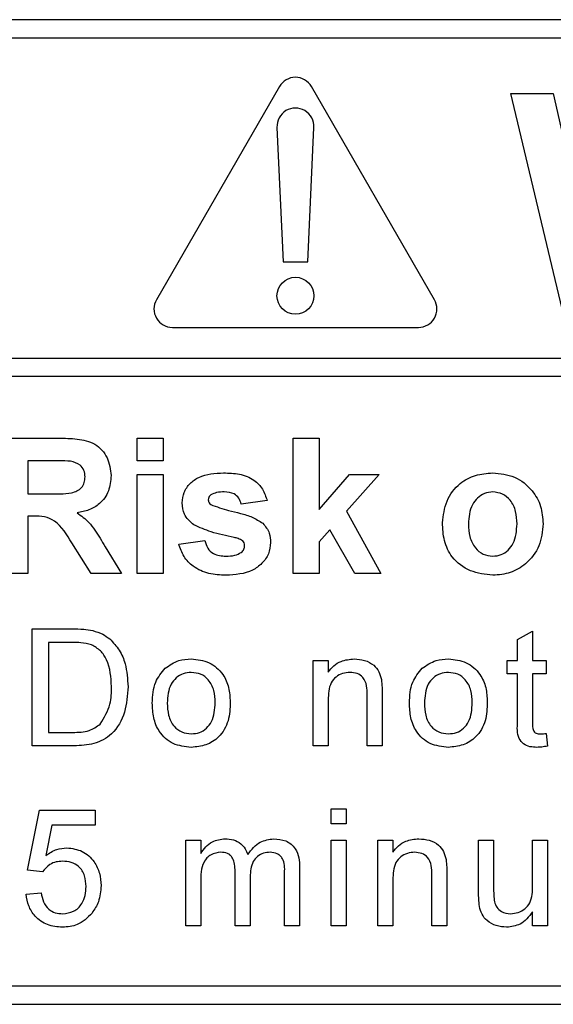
# Model space of a CAD drawing. Header units: millimetres. Extents: x 5 to 418, y 2 to 292.
# Tile 12 of 67: x 69.96 to 72.85, y 196.89 to 202.22. Entities that reach past the tile are written whole.
import ezdxf

# ---------------------------------------------------------------- set-up
doc = ezdxf.new("R2010")
doc.units = ezdxf.units.MM

msp = doc.modelspace()

# ---------------------------------------------------------------- linework, layer by layer
at = {"color": 7, "linetype": 'Continuous', "lineweight": 25}
for p, q in [((81.7891, 202.223), (65.1225, 202.223)), ((81.7891, 202.123), (69.3891, 202.123)), ((71.3692, 201.861), (70.7025, 200.7063)), ((72.2091, 200.7063), (71.5424, 201.861)), ((72.9018, 200.6563), (72.6225, 201.823)), ((72.6225, 201.823), (72.8524, 201.823)), ((72.8524, 201.823), (73.0338, 201.0216)), ((71.3559, 201.6398), (71.3891, 200.911)), ((71.5225, 200.911), (71.5557, 201.6398)), ((71.3891, 200.911), (71.5225, 200.911)), ((70.7891, 200.5563), (72.1225, 200.5563)), ((69.3891, 200.3899), (82.0225, 200.3899)), ((82.0225, 200.2899), (69.3891, 200.2899)), ((69.8644, 199.9563), (70.1721, 199.9563)), ((70.5977, 199.8341), (70.5977, 199.9563)), ((70.5977, 199.9563), (70.7387, 199.9563)), ((70.7387, 199.9563), (70.7387, 199.8341)), ((71.4438, 199.223), (71.4438, 199.9563)), ((71.4438, 199.9563), (71.5849, 199.9563)), ((71.5849, 199.9563), (71.5849, 199.5701)), ((70.0054, 199.8341), (70.0054, 199.6555)), ((70.1253, 199.8341), (70.0054, 199.8341)), ((70.7387, 199.8341), (70.5977, 199.8341)), ((70.5977, 199.223), (70.5977, 199.7589)), ((70.5977, 199.7589), (70.7387, 199.7589)), ((70.7387, 199.7589), (70.7387, 199.223)), ((71.5849, 199.5701), (71.7494, 199.7589)), ((71.9092, 199.7589), (71.7322, 199.5601)), ((71.7494, 199.7589), (71.9092, 199.7589)), ((70.0054, 199.6555), (70.1189, 199.6555)), ((71.3028, 199.6179), (71.1618, 199.5991)), ((70.0054, 199.5333), (70.0054, 199.223)), ((70.037, 199.5333), (70.0054, 199.5333)), ((71.7322, 199.5601), (71.9186, 199.223)), ((71.643, 199.46), (71.5849, 199.3946)), ((71.7776, 199.223), (71.643, 199.46)), ((70.3483, 199.223), (70.244, 199.3894)), ((70.4242, 199.3681), (70.5131, 199.223)), ((70.8233, 199.3828), (70.9644, 199.4016)), ((71.5849, 199.3946), (71.5849, 199.223)), ((70.0054, 199.223), (69.8644, 199.223)), ((70.5131, 199.223), (70.3483, 199.223)), ((70.7387, 199.223), (70.5977, 199.223)), ((71.5849, 199.223), (71.4438, 199.223)), ((71.9186, 199.223), (71.7776, 199.223)), ((70.0289, 198.923), (70.2455, 198.923)), ((70.0289, 198.2897), (70.0289, 198.923)), ((72.6597, 198.8652), (72.7409, 198.9113)), ((72.7409, 198.9113), (72.7409, 198.7525)), ((70.1182, 198.8499), (70.1182, 198.3627)), ((70.2466, 198.8499), (70.1182, 198.8499)), ((72.6597, 198.7525), (72.6597, 198.8652)), ((71.5521, 198.2897), (71.5521, 198.7525)), ((71.5521, 198.7525), (71.6333, 198.7525)), ((71.6333, 198.7525), (71.6333, 198.6879)), ((72.6028, 198.6794), (72.6028, 198.7525)), ((72.6028, 198.7525), (72.6597, 198.7525)), ((72.7409, 198.7525), (72.8139, 198.7525)), ((72.8139, 198.7525), (72.8139, 198.6794)), ((72.6597, 198.6794), (72.6028, 198.6794)), ((72.6597, 198.4197), (72.6597, 198.6794)), ((72.8139, 198.6794), (72.7409, 198.6794)), ((72.7409, 198.6794), (72.7409, 198.4168)), ((71.8444, 198.2897), (71.8444, 198.566)), ((71.9256, 198.5728), (71.9256, 198.2897)), ((71.6333, 198.5378), (71.6333, 198.2897)), ((70.1182, 198.3627), (70.2488, 198.3627)), ((72.8139, 198.3567), (72.8221, 198.2885)), ((70.2557, 198.2897), (70.0289, 198.2897)), ((71.6333, 198.2897), (71.5521, 198.2897)), ((71.9256, 198.2897), (71.8444, 198.2897)), ((70.0045, 197.6157), (70.0695, 197.9405)), ((70.0695, 197.9405), (70.3699, 197.9405)), ((70.3699, 197.9405), (70.3699, 197.8593)), ((71.6496, 197.9486), (71.7308, 197.9486)), ((71.6496, 197.8674), (71.6496, 197.9486)), ((71.7308, 197.9486), (71.7308, 197.8674)), ((71.7308, 197.8674), (71.6496, 197.8674)), ((70.1358, 197.8593), (70.1036, 197.6953)), ((70.3699, 197.8593), (70.1358, 197.8593)), ((70.8614, 197.7781), (70.9426, 197.7781)), ((70.8614, 197.3153), (70.8614, 197.7781)), ((70.9426, 197.7781), (70.9426, 197.7059)), ((71.6496, 197.3153), (71.6496, 197.7781)), ((71.6496, 197.7781), (71.7308, 197.7781)), ((71.7308, 197.7781), (71.7308, 197.3153)), ((71.9029, 197.3153), (71.9029, 197.7781)), ((71.9029, 197.7781), (71.9841, 197.7781)), ((71.9841, 197.7781), (71.9841, 197.7136)), ((72.4485, 197.4928), (72.4485, 197.7781)), ((72.4485, 197.7781), (72.5297, 197.7781)), ((72.5297, 197.7781), (72.5297, 197.5264)), ((72.7409, 197.535), (72.7409, 197.7781)), ((72.7409, 197.7781), (72.8221, 197.7781)), ((72.8221, 197.7781), (72.8221, 197.3153)), ((70.0857, 197.6076), (70.0045, 197.6157)), ((71.1293, 197.3153), (71.1293, 197.6105)), ((71.3973, 197.3153), (71.3973, 197.6015)), ((71.4785, 197.6315), (71.4785, 197.3153)), ((70.9426, 197.551), (70.9426, 197.3153)), ((71.2105, 197.5793), (71.2105, 197.3153)), ((71.9841, 197.5635), (71.9841, 197.3153)), ((72.1952, 197.3153), (72.1952, 197.5916)), ((72.2764, 197.5985), (72.2764, 197.3153)), ((69.9964, 197.4858), (70.0776, 197.4939)), ((72.7409, 197.3153), (72.7409, 197.3909)), ((70.9426, 197.3153), (70.8614, 197.3153)), ((71.2105, 197.3153), (71.1293, 197.3153)), ((71.4785, 197.3153), (71.3973, 197.3153)), ((71.7308, 197.3153), (71.6496, 197.3153)), ((71.9841, 197.3153), (71.9029, 197.3153)), ((72.2764, 197.3153), (72.1952, 197.3153)), ((72.8221, 197.3153), (72.7409, 197.3153)), ((69.3891, 196.9897), (81.7891, 196.9897)), ((65.1225, 196.8897), (81.7891, 196.8897))]:
    msp.add_line(p, q, dxfattribs=at)
msp.add_circle((71.4558, 200.7277), 0.1, dxfattribs=at)
for centre, start, end in [((71.4558, 201.811), 30, 150), ((71.4558, 201.6444), 357.3893, 182.6107), ((70.7891, 200.6563), 150, 270), ((72.1225, 200.6563), 270, 30)]:
    msp.add_arc(centre, 0.1, start, end, dxfattribs=at)
for points, knots in [([(70.1721, 199.9563), (70.2054, 199.9558), (70.2718, 199.9548), (70.3567, 199.9372), (70.4085, 199.8934), (70.4467, 199.8373), (70.4527, 199.7868), (70.4567, 199.7532)], [0, 0, 0, 0, 0.2511382, 0.5005379, 0.6257426, 0.7510544, 1, 1, 1, 1]), ([(70.2373, 199.8318), (70.2164, 199.8327), (70.1791, 199.8343), (70.1417, 199.8342), (70.1253, 199.8341)], [0, 0, 0, 0, 0.559921, 1, 1, 1, 1]), ([(70.3156, 199.7467), (70.3147, 199.7587), (70.3127, 199.7826), (70.2859, 199.8187), (70.2557, 199.8268), (70.2373, 199.8318)], [0, 0, 0, 0, 0.2810837, 0.5612808, 1, 1, 1, 1]), ([(70.1189, 199.6555), (70.1605, 199.6541), (70.2123, 199.6523), (70.2729, 199.6684), (70.2979, 199.6878), (70.3137, 199.7156), (70.315, 199.7363), (70.3156, 199.7467)], [0, 0, 0, 0, 0.500908, 0.625718, 0.750365, 0.875021, 1, 1, 1, 1]), ([(70.4567, 199.7532), (70.4543, 199.7249), (70.4495, 199.6683), (70.4017, 199.6014), (70.338, 199.5646), (70.2945, 199.5559), (70.2727, 199.5515)], [0, 0, 0, 0, 0.279943, 0.558974, 0.779184, 1, 1, 1, 1]), ([(70.8421, 199.6054), (70.8441, 199.6249), (70.8481, 199.6639), (70.8831, 199.7129), (70.9532, 199.7626), (71.0199, 199.766), (71.0668, 199.7683)], [0, 0, 0, 0, 0.186756, 0.373549, 0.56049, 1, 1, 1, 1]), ([(71.0668, 199.7683), (71.0953, 199.7674), (71.1524, 199.7655), (71.2295, 199.7377), (71.2809, 199.6819), (71.2955, 199.6392), (71.3028, 199.6179)], [0, 0, 0, 0, 0.280825, 0.559925, 0.77968, 1, 1, 1, 1]), ([(72.2524, 199.4984), (72.2574, 199.5384), (72.2675, 199.6182), (72.3372, 199.7114), (72.4302, 199.7605), (72.4931, 199.7657), (72.5246, 199.7683)], [0, 0, 0, 0, 0.2799501, 0.5591471, 0.779424, 1, 1, 1, 1]), ([(72.5246, 199.7683), (72.5655, 199.7642), (72.6472, 199.7562), (72.7385, 199.6812), (72.7907, 199.5886), (72.7953, 199.5245), (72.7977, 199.4924)], [0, 0, 0, 0, 0.279785, 0.559124, 0.779388, 1, 1, 1, 1]), ([(70.9979, 199.6496), (70.9932, 199.6453), (70.9848, 199.6376), (70.9837, 199.6263), (70.9832, 199.6214)], [0, 0, 0, 0, 0.559411, 1, 1, 1, 1]), ([(71.0704, 199.6649), (71.0562, 199.6648), (71.0309, 199.6646), (71.0079, 199.6542), (70.9979, 199.6496)], [0, 0, 0, 0, 0.5610172, 1, 1, 1, 1]), ([(71.1618, 199.5991), (71.1582, 199.6101), (71.151, 199.632), (71.1191, 199.6615), (71.0889, 199.6636), (71.0704, 199.6649)], [0, 0, 0, 0, 0.28081, 0.560758, 1, 1, 1, 1]), ([(72.5253, 199.6649), (72.51, 199.6634), (72.4794, 199.6604), (72.4409, 199.6333), (72.3998, 199.58), (72.396, 199.5277), (72.3934, 199.491)], [0, 0, 0, 0, 0.186985, 0.373878, 0.561022, 1, 1, 1, 1]), ([(72.6567, 199.492), (72.6556, 199.5148), (72.6535, 199.5603), (72.6254, 199.6188), (72.5792, 199.6584), (72.5433, 199.6627), (72.5253, 199.6649)], [0, 0, 0, 0, 0.281043, 0.560553, 0.78042, 1, 1, 1, 1]), ([(70.9057, 199.4861), (70.8853, 199.504), (70.8486, 199.5362), (70.8441, 199.5842), (70.8421, 199.6054)], [0, 0, 0, 0, 0.558645, 1, 1, 1, 1]), ([(70.9832, 199.6214), (70.9841, 199.6158), (70.9857, 199.6057), (70.9934, 199.5992), (70.9968, 199.5963)], [0, 0, 0, 0, 0.558274, 1, 1, 1, 1]), ([(70.9968, 199.5963), (71.029, 199.5848), (71.082, 199.566), (71.1585, 199.5499), (71.2225, 199.5308), (71.2599, 199.5071), (71.2786, 199.4952)], [0, 0, 0, 0, 0.339607, 0.560063, 0.78038, 1, 1, 1, 1]), ([(70.244, 199.3894), (70.2175, 199.434), (70.1808, 199.4958), (70.0964, 199.5339), (70.0568, 199.5335), (70.037, 199.5333)], [0, 0, 0, 0, 0.560986, 0.779305, 1, 1, 1, 1]), ([(70.2727, 199.5515), (70.2951, 199.5356), (70.3319, 199.5094), (70.3696, 199.4588), (70.3979, 199.4142), (70.4154, 199.3835), (70.4242, 199.3681)], [0, 0, 0, 0, 0.339561, 0.559573, 0.779778, 1, 1, 1, 1]), ([(71.1232, 199.4182), (71.0812, 199.4269), (71.0064, 199.4423), (70.9365, 199.4727), (70.9057, 199.4861)], [0, 0, 0, 0, 0.560705, 1, 1, 1, 1]), ([(71.2786, 199.4952), (71.2929, 199.4783), (71.3185, 199.4479), (71.3207, 199.4085), (71.3216, 199.3911)], [0, 0, 0, 0, 0.558015, 1, 1, 1, 1]), ([(72.5255, 199.2136), (72.4839, 199.2183), (72.4009, 199.2277), (72.3035, 199.3009), (72.2578, 199.4003), (72.2542, 199.4657), (72.2524, 199.4984)], [0, 0, 0, 0, 0.280145, 0.558899, 0.779053, 1, 1, 1, 1]), ([(72.3934, 199.491), (72.3945, 199.468), (72.3966, 199.4222), (72.4247, 199.3633), (72.4712, 199.3236), (72.5073, 199.3192), (72.5253, 199.317)], [0, 0, 0, 0, 0.281015, 0.560464, 0.780394, 1, 1, 1, 1]), ([(72.5253, 199.317), (72.5407, 199.3185), (72.5714, 199.3216), (72.61, 199.3488), (72.6505, 199.4028), (72.6541, 199.4552), (72.6567, 199.492)], [0, 0, 0, 0, 0.18693, 0.373819, 0.560978, 1, 1, 1, 1]), ([(72.7977, 199.4924), (72.7937, 199.4515), (72.7856, 199.3697), (72.7133, 199.2765), (72.6219, 199.2213), (72.5576, 199.2162), (72.5255, 199.2136)], [0, 0, 0, 0, 0.279924, 0.559367, 0.779516, 1, 1, 1, 1]), ([(71.1705, 199.4), (71.1621, 199.4047), (71.1472, 199.413), (71.1305, 199.4166), (71.1232, 199.4182)], [0, 0, 0, 0, 0.558614, 1, 1, 1, 1]), ([(71.0789, 199.2136), (71.0477, 199.2151), (70.9855, 199.218), (70.9042, 199.254), (70.8474, 199.3131), (70.8314, 199.3596), (70.8233, 199.3828)], [0, 0, 0, 0, 0.280651, 0.560003, 0.779956, 1, 1, 1, 1]), ([(70.9644, 199.4016), (70.9686, 199.3875), (70.9771, 199.3594), (71.0173, 199.3215), (71.0556, 199.3187), (71.0791, 199.317)], [0, 0, 0, 0, 0.280993, 0.560665, 1, 1, 1, 1]), ([(71.3216, 199.3911), (71.3193, 199.37), (71.3145, 199.328), (71.276, 199.2759), (71.2013, 199.2213), (71.1294, 199.2168), (71.0789, 199.2136)], [0, 0, 0, 0, 0.186725, 0.373655, 0.5608, 1, 1, 1, 1]), ([(71.1619, 199.3367), (71.1679, 199.3425), (71.1786, 199.3528), (71.18, 199.3674), (71.1806, 199.3739)], [0, 0, 0, 0, 0.558844, 1, 1, 1, 1]), ([(71.1806, 199.3739), (71.1801, 199.3793), (71.1793, 199.3891), (71.1732, 199.3967), (71.1705, 199.4)], [0, 0, 0, 0, 0.559319, 1, 1, 1, 1]), ([(71.0791, 199.317), (71.0954, 199.3174), (71.1246, 199.318), (71.1505, 199.331), (71.1619, 199.3367)], [0, 0, 0, 0, 0.560783, 1, 1, 1, 1]), ([(70.2455, 198.923), (70.2665, 198.9229), (70.304, 198.9228), (70.3411, 198.9166), (70.3574, 198.9139)], [0, 0, 0, 0, 0.560174, 1, 1, 1, 1]), ([(70.3574, 198.9139), (70.3761, 198.9085), (70.4096, 198.8989), (70.4373, 198.8778), (70.4495, 198.8686)], [0, 0, 0, 0, 0.559847, 1, 1, 1, 1]), ([(70.3513, 198.8369), (70.332, 198.8416), (70.2976, 198.85), (70.2622, 198.8499), (70.2466, 198.8499)], [0, 0, 0, 0, 0.559255, 1, 1, 1, 1]), ([(70.4592, 198.6112), (70.4564, 198.6614), (70.4524, 198.7315), (70.4018, 198.8071), (70.3681, 198.8269), (70.3513, 198.8369)], [0, 0, 0, 0, 0.55915, 0.78004, 1, 1, 1, 1]), ([(70.4495, 198.8686), (70.4681, 198.8493), (70.5054, 198.8107), (70.5415, 198.7203), (70.5459, 198.6517), (70.5485, 198.6098)], [0, 0, 0, 0, 0.279769, 0.559929, 1, 1, 1, 1]), ([(70.7497, 198.7097), (70.7737, 198.7264), (70.8167, 198.7562), (70.8686, 198.7593), (70.8915, 198.7606)], [0, 0, 0, 0, 0.5590331, 1, 1, 1, 1]), ([(70.8915, 198.7606), (70.9247, 198.757), (70.9912, 198.7497), (71.0636, 198.6847), (71.0982, 198.6057), (71.1009, 198.5536), (71.1023, 198.5276)], [0, 0, 0, 0, 0.279556, 0.5586, 0.778991, 1, 1, 1, 1]), ([(71.6333, 198.6879), (71.6428, 198.7001), (71.6618, 198.7246), (71.7099, 198.7547), (71.7499, 198.7584), (71.7743, 198.7606)], [0, 0, 0, 0, 0.280554, 0.560815, 1, 1, 1, 1]), ([(71.7743, 198.7606), (71.7932, 198.7591), (71.8309, 198.756), (71.8796, 198.7316), (71.91, 198.692), (71.9176, 198.6632), (71.9215, 198.6487)], [0, 0, 0, 0, 0.280216, 0.559971, 0.779636, 1, 1, 1, 1]), ([(72.1431, 198.7097), (72.1671, 198.7264), (72.21, 198.7562), (72.2619, 198.7593), (72.2848, 198.7606)], [0, 0, 0, 0, 0.5590331, 1, 1, 1, 1]), ([(72.2848, 198.7606), (72.3181, 198.757), (72.3846, 198.7497), (72.4569, 198.6847), (72.4915, 198.6057), (72.4943, 198.5536), (72.4956, 198.5276)], [0, 0, 0, 0, 0.279556, 0.5586, 0.778991, 1, 1, 1, 1]), ([(70.6801, 198.5211), (70.6819, 198.5608), (70.6852, 198.6317), (70.73, 198.6859), (70.7497, 198.7097)], [0, 0, 0, 0, 0.560963, 1, 1, 1, 1]), ([(70.8915, 198.6875), (70.8766, 198.6862), (70.8468, 198.6837), (70.808, 198.6596), (70.767, 198.6081), (70.7636, 198.5571), (70.7613, 198.5213)], [0, 0, 0, 0, 0.187137, 0.374025, 0.561097, 1, 1, 1, 1]), ([(71.0211, 198.5237), (71.0201, 198.5458), (71.0182, 198.5898), (70.9896, 198.6459), (70.9434, 198.6819), (70.9088, 198.6856), (70.8915, 198.6875)], [0, 0, 0, 0, 0.2810641, 0.5603164, 0.7801741, 1, 1, 1, 1]), ([(71.7517, 198.6875), (71.7381, 198.6864), (71.711, 198.6842), (71.6742, 198.6647), (71.6354, 198.6179), (71.6342, 198.5709), (71.6333, 198.5378)], [0, 0, 0, 0, 0.187273, 0.374362, 0.56054, 1, 1, 1, 1]), ([(71.8444, 198.566), (71.8443, 198.5824), (71.8441, 198.6149), (71.8274, 198.6599), (71.7904, 198.6841), (71.7646, 198.6864), (71.7517, 198.6875)], [0, 0, 0, 0, 0.2816799, 0.5597852, 0.7795872, 1, 1, 1, 1]), ([(72.0734, 198.5211), (72.0752, 198.5608), (72.0785, 198.6317), (72.1234, 198.6859), (72.1431, 198.7097)], [0, 0, 0, 0, 0.560963, 1, 1, 1, 1]), ([(72.2848, 198.6875), (72.2699, 198.6862), (72.2402, 198.6837), (72.2014, 198.6596), (72.1603, 198.6081), (72.157, 198.5571), (72.1546, 198.5213)], [0, 0, 0, 0, 0.187137, 0.374025, 0.561097, 1, 1, 1, 1]), ([(72.4144, 198.5237), (72.4135, 198.5458), (72.4115, 198.5898), (72.3829, 198.6459), (72.3367, 198.6819), (72.3021, 198.6856), (72.2848, 198.6875)], [0, 0, 0, 0, 0.281064, 0.560316, 0.780174, 1, 1, 1, 1]), ([(71.9215, 198.6487), (71.9229, 198.6346), (71.9256, 198.6094), (71.9256, 198.584), (71.9256, 198.5728)], [0, 0, 0, 0, 0.559791, 1, 1, 1, 1]), ([(70.5485, 198.6098), (70.5454, 198.5635), (70.539, 198.4713), (70.4745, 198.3522), (70.3651, 198.2942), (70.2923, 198.2912), (70.2557, 198.2897)], [0, 0, 0, 0, 0.28084, 0.559952, 0.779068, 1, 1, 1, 1]), ([(70.3983, 198.4075), (70.4195, 198.4426), (70.4575, 198.5056), (70.4587, 198.5788), (70.4592, 198.6112)], [0, 0, 0, 0, 0.5574522, 1, 1, 1, 1]), ([(70.8915, 198.2815), (70.8575, 198.2851), (70.7896, 198.2923), (70.7159, 198.3595), (70.684, 198.4415), (70.6814, 198.4945), (70.6801, 198.5211)], [0, 0, 0, 0, 0.279616, 0.558371, 0.778858, 1, 1, 1, 1]), ([(70.7613, 198.5213), (70.7623, 198.499), (70.7642, 198.4545), (70.7915, 198.3966), (70.8388, 198.3603), (70.8739, 198.3565), (70.8915, 198.3546)], [0, 0, 0, 0, 0.2811293, 0.560384, 0.7801589, 1, 1, 1, 1]), ([(71.1023, 198.5276), (71.1012, 198.493), (71.0989, 198.4243), (71.0494, 198.3377), (70.9723, 198.2896), (70.9184, 198.2842), (70.8915, 198.2815)], [0, 0, 0, 0, 0.281033, 0.559513, 0.779602, 1, 1, 1, 1]), ([(70.8915, 198.3546), (70.9065, 198.356), (70.9365, 198.3586), (70.9752, 198.3838), (71.016, 198.4361), (71.019, 198.4876), (71.0211, 198.5237)], [0, 0, 0, 0, 0.187044, 0.373945, 0.560983, 1, 1, 1, 1]), ([(72.2848, 198.2815), (72.2508, 198.2851), (72.183, 198.2923), (72.1092, 198.3595), (72.0773, 198.4415), (72.0747, 198.4945), (72.0734, 198.5211)], [0, 0, 0, 0, 0.279616, 0.558371, 0.778858, 1, 1, 1, 1]), ([(72.1546, 198.5213), (72.1556, 198.499), (72.1575, 198.4545), (72.1848, 198.3966), (72.2321, 198.3603), (72.2672, 198.3565), (72.2848, 198.3546)], [0, 0, 0, 0, 0.281129, 0.560384, 0.780159, 1, 1, 1, 1]), ([(72.4956, 198.5276), (72.4945, 198.493), (72.4922, 198.4243), (72.4428, 198.3377), (72.3656, 198.2896), (72.3117, 198.2842), (72.2848, 198.2815)], [0, 0, 0, 0, 0.281033, 0.559513, 0.779602, 1, 1, 1, 1]), ([(72.2848, 198.3546), (72.2998, 198.356), (72.3299, 198.3586), (72.3686, 198.3838), (72.4093, 198.4361), (72.4123, 198.4876), (72.4144, 198.5237)], [0, 0, 0, 0, 0.187044, 0.373945, 0.560983, 1, 1, 1, 1]), ([(70.2488, 198.3627), (70.2795, 198.3628), (70.3342, 198.3628), (70.3788, 198.3939), (70.3983, 198.4075)], [0, 0, 0, 0, 0.561861, 1, 1, 1, 1]), ([(72.7648, 198.2815), (72.7521, 198.282), (72.7266, 198.2829), (72.69, 198.2977), (72.6549, 198.3441), (72.6577, 198.3885), (72.6597, 198.4197)], [0, 0, 0, 0, 0.1874327, 0.3738211, 0.5594622, 1, 1, 1, 1]), ([(72.7409, 198.4168), (72.7398, 198.4015), (72.7385, 198.3825), (72.7511, 198.364), (72.7634, 198.3554), (72.7746, 198.3549), (72.7821, 198.3546)], [0, 0, 0, 0, 0.499596, 0.625239, 0.750354, 1, 1, 1, 1]), ([(72.7821, 198.3546), (72.788, 198.3548), (72.7987, 198.3551), (72.8093, 198.3562), (72.8139, 198.3567)], [0, 0, 0, 0, 0.559965, 1, 1, 1, 1]), ([(72.8221, 198.2885), (72.8115, 198.2864), (72.7926, 198.2826), (72.7733, 198.2819), (72.7648, 198.2815)], [0, 0, 0, 0, 0.5600783, 1, 1, 1, 1]), ([(70.9426, 197.7059), (70.9511, 197.7185), (70.9681, 197.7435), (71.0117, 197.7779), (71.0509, 197.7831), (71.0748, 197.7863)], [0, 0, 0, 0, 0.2809504, 0.5617842, 1, 1, 1, 1]), ([(71.0748, 197.7863), (71.0899, 197.7853), (71.1203, 197.7835), (71.1585, 197.7631), (71.185, 197.7338), (71.1936, 197.7115), (71.1978, 197.7004)], [0, 0, 0, 0, 0.280176, 0.559511, 0.779663, 1, 1, 1, 1]), ([(71.1978, 197.7004), (71.218, 197.727), (71.2539, 197.7747), (71.3124, 197.7827), (71.3381, 197.7863)], [0, 0, 0, 0, 0.560019, 1, 1, 1, 1]), ([(71.3381, 197.7863), (71.3606, 197.7846), (71.4055, 197.7813), (71.4567, 197.7391), (71.4763, 197.684), (71.4777, 197.649), (71.4785, 197.6315)], [0, 0, 0, 0, 0.2803171, 0.5582261, 0.7787147, 1, 1, 1, 1]), ([(71.9841, 197.7136), (71.9936, 197.7258), (72.0126, 197.7502), (72.0607, 197.7803), (72.1007, 197.784), (72.1251, 197.7863)], [0, 0, 0, 0, 0.280554, 0.560815, 1, 1, 1, 1]), ([(72.1251, 197.7863), (72.1439, 197.7847), (72.1817, 197.7816), (72.2304, 197.7573), (72.2608, 197.7176), (72.2684, 197.6888), (72.2722, 197.6744)], [0, 0, 0, 0, 0.280216, 0.559971, 0.779636, 1, 1, 1, 1]), ([(70.1036, 197.6953), (70.1228, 197.7085), (70.1572, 197.732), (70.1984, 197.7358), (70.2165, 197.7375)], [0, 0, 0, 0, 0.559939, 1, 1, 1, 1]), ([(70.2165, 197.7375), (70.2455, 197.7338), (70.3036, 197.7262), (70.3649, 197.6683), (70.398, 197.6008), (70.4009, 197.5553), (70.4024, 197.5325)], [0, 0, 0, 0, 0.2791704, 0.5587975, 0.7791691, 1, 1, 1, 1]), ([(71.0514, 197.7132), (71.0329, 197.7105), (71.005, 197.7064), (70.9753, 197.6832), (70.9437, 197.6369), (70.9431, 197.5892), (70.9426, 197.551)], [0, 0, 0, 0, 0.249225, 0.374862, 0.500555, 1, 1, 1, 1]), ([(71.1293, 197.6105), (71.128, 197.6359), (71.1264, 197.6676), (71.1038, 197.6974), (71.0825, 197.7108), (71.0639, 197.7122), (71.0514, 197.7132)], [0, 0, 0, 0, 0.498516, 0.624134, 0.749636, 1, 1, 1, 1]), ([(71.3186, 197.7132), (71.3064, 197.7122), (71.282, 197.7103), (71.2496, 197.692), (71.2144, 197.6508), (71.2121, 197.6088), (71.2105, 197.5793)], [0, 0, 0, 0, 0.187283, 0.374334, 0.56118, 1, 1, 1, 1]), ([(71.3973, 197.6015), (71.3978, 197.629), (71.3985, 197.6634), (71.3734, 197.6943), (71.3516, 197.7095), (71.3318, 197.7117), (71.3186, 197.7132)], [0, 0, 0, 0, 0.499043, 0.624568, 0.750308, 1, 1, 1, 1]), ([(72.1025, 197.7132), (72.0889, 197.712), (72.0617, 197.7098), (72.025, 197.6903), (71.9861, 197.6436), (71.9849, 197.5965), (71.9841, 197.5635)], [0, 0, 0, 0, 0.187273, 0.374362, 0.56054, 1, 1, 1, 1]), ([(72.1952, 197.5916), (72.1951, 197.608), (72.1948, 197.6406), (72.1782, 197.6855), (72.1411, 197.7097), (72.1154, 197.712), (72.1025, 197.7132)], [0, 0, 0, 0, 0.28168, 0.559785, 0.779587, 1, 1, 1, 1]), ([(70.1941, 197.6645), (70.1821, 197.6639), (70.1582, 197.6627), (70.1177, 197.6461), (70.0978, 197.6222), (70.0857, 197.6076)], [0, 0, 0, 0, 0.2809249, 0.5611607, 1, 1, 1, 1]), ([(70.3212, 197.5277), (70.3199, 197.5476), (70.3174, 197.5872), (70.2873, 197.6368), (70.2409, 197.6617), (70.2097, 197.6635), (70.1941, 197.6645)], [0, 0, 0, 0, 0.2806528, 0.559595, 0.7792903, 1, 1, 1, 1]), ([(72.2722, 197.6744), (72.2737, 197.6602), (72.2764, 197.635), (72.2764, 197.6096), (72.2764, 197.5985)], [0, 0, 0, 0, 0.559791, 1, 1, 1, 1]), ([(70.0776, 197.4939), (70.081, 197.4774), (70.0877, 197.4445), (70.115, 197.4044), (70.154, 197.383), (70.1804, 197.3812), (70.1937, 197.3803)], [0, 0, 0, 0, 0.280714, 0.559926, 0.779622, 1, 1, 1, 1]), ([(70.1937, 197.3803), (70.2145, 197.3824), (70.256, 197.3867), (70.2989, 197.4298), (70.3186, 197.4792), (70.3203, 197.5115), (70.3212, 197.5277)], [0, 0, 0, 0, 0.2795388, 0.5582516, 0.7788844, 1, 1, 1, 1]), ([(70.4024, 197.5325), (70.4002, 197.5024), (70.3962, 197.4487), (70.3669, 197.4038), (70.3539, 197.3841)], [0, 0, 0, 0, 0.559726, 1, 1, 1, 1]), ([(72.5297, 197.5264), (72.5297, 197.5112), (72.5296, 197.484), (72.5329, 197.4571), (72.5344, 197.4452)], [0, 0, 0, 0, 0.560241, 1, 1, 1, 1]), ([(72.622, 197.3803), (72.6358, 197.3817), (72.6635, 197.3844), (72.7008, 197.4049), (72.7399, 197.4532), (72.7405, 197.5013), (72.7409, 197.535)], [0, 0, 0, 0, 0.187111, 0.374253, 0.560834, 1, 1, 1, 1]), ([(70.1932, 197.3072), (70.1655, 197.3095), (70.1102, 197.314), (70.0452, 197.3605), (70.0068, 197.4214), (69.9999, 197.4643), (69.9964, 197.4858)], [0, 0, 0, 0, 0.28007, 0.559249, 0.779432, 1, 1, 1, 1]), ([(72.4531, 197.42), (72.4515, 197.4335), (72.4486, 197.4577), (72.4485, 197.4821), (72.4485, 197.4928)], [0, 0, 0, 0, 0.559839, 1, 1, 1, 1]), ([(72.5344, 197.4452), (72.538, 197.4347), (72.5452, 197.4137), (72.5758, 197.3857), (72.6045, 197.3823), (72.622, 197.3803)], [0, 0, 0, 0, 0.280864, 0.561194, 1, 1, 1, 1]), ([(72.6002, 197.3072), (72.5812, 197.3089), (72.5434, 197.3123), (72.4952, 197.3373), (72.4642, 197.3765), (72.4568, 197.4055), (72.4531, 197.42)], [0, 0, 0, 0, 0.280286, 0.560186, 0.779607, 1, 1, 1, 1]), ([(72.7409, 197.3909), (72.7206, 197.3645), (72.6843, 197.3174), (72.6259, 197.3103), (72.6002, 197.3072)], [0, 0, 0, 0, 0.559466, 1, 1, 1, 1]), ([(70.3539, 197.3841), (70.3288, 197.359), (70.2837, 197.3142), (70.2209, 197.3093), (70.1932, 197.3072)], [0, 0, 0, 0, 0.558485, 1, 1, 1, 1])]:
    msp.add_open_spline(points, degree=3, knots=knots, dxfattribs=at)

doc.saveas('drawing.dxf')
